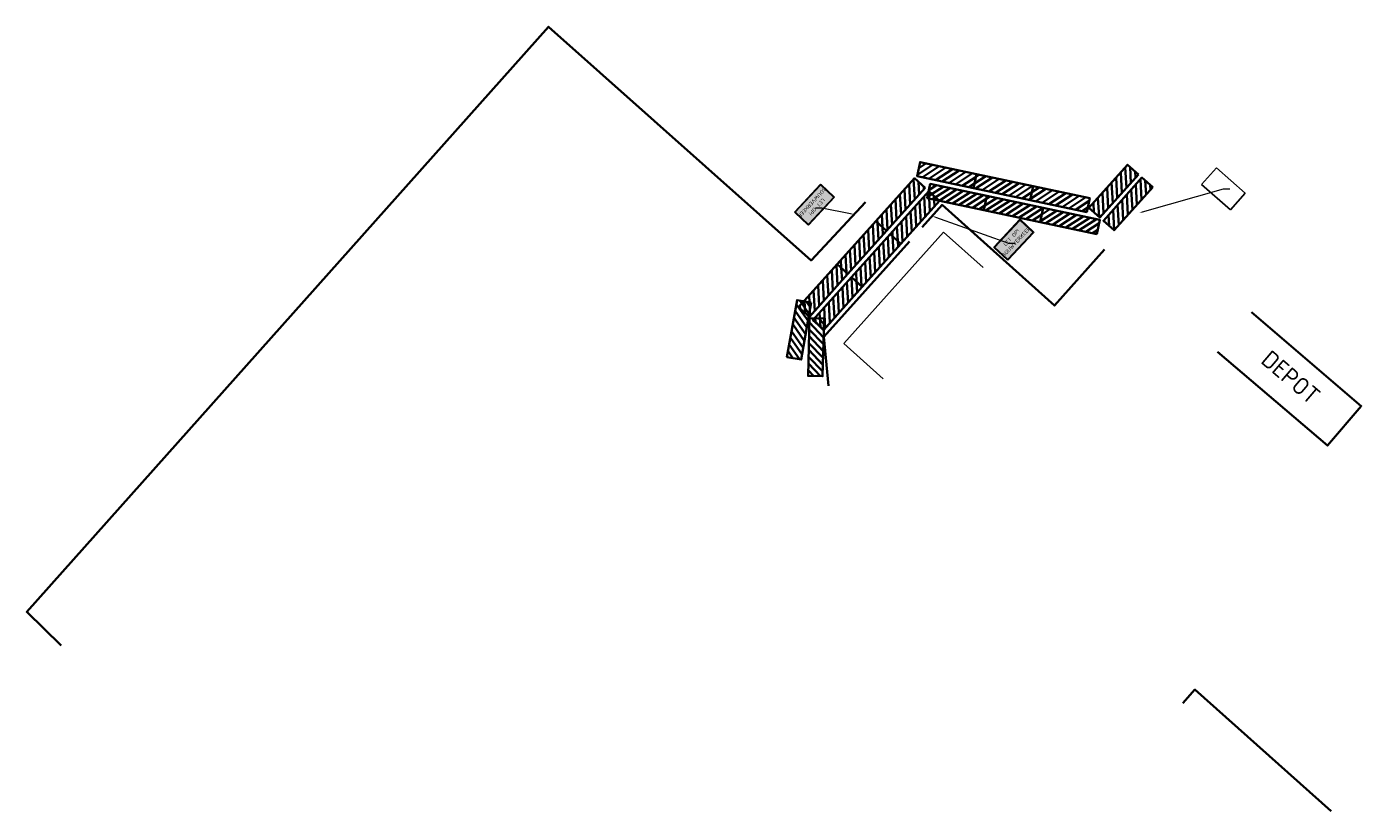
# Model space of a CAD drawing. Extents: x 102901 to 117610, y 477548 to 480765.
# Tile 3 of 4: x 104428 to 104566, y 480397 to 480478. Entities that reach past the tile are written whole.
import ezdxf
from ezdxf import colors
from ezdxf.entities.mleader import LeaderData, LeaderLine
from ezdxf.math import Vec2, Vec3

# ---------------------------------------------------------------- set-up
doc = ezdxf.new("R2010")
doc.units = 0
doc.header["$LTSCALE"] = 0.5
for name, color, linetype, lineweight in [('B-WE-IE-TERREINAFSCHEIDING_KUNSTMATIG_HEKWERK-G', 20, 'IE-TERREINAFSCHEIDING-KUNSTMATIG', 18), ('N-WE-IE-TERREINAFSCHEIDING_KUNSTMATIG_HEKWERK-G', 20, 'IE-TERREINAFSCHEIDING-KUNSTMATIG', 35), ('N-WE-VH-VERHARDING_BEDRIJFSVLOERPLAAT_STAAL_RIJPLAAT-G', 252, 'Continuous', 35), ('to-xx-bibkleur', 7, 'Continuous', 13), ('X-XX-AL-T18', 10, 'Continuous', 18)]:
    doc.layers.add(name, color=color, linetype=linetype, lineweight=lineweight)
doc.styles.add('NLCS-ISO-M1000-T18', font='NLCS-ISO.ttf', dxfattribs={"height": 1.8})
doc.styles.add('NLCS-ISO-M200-T18', font='NLCS-ISO.ttf', dxfattribs={"height": 0.36})
doc.linetypes.add('IE-TERREINAFSCHEIDING-KUNSTMATIG', pattern='A,4,[82,NLCS.SHX,S=0.75,R=90,X=0,Y=0],4,-2', length=10)
picture_1 = doc.add_image_def('image1.jpg', size_in_pixel=(2145, 1239))

# ---------------------------------------------------------------- blocks, each defined once
blk = doc.blocks.new('VB_bouwverkeer')
at = {"layer": 'to-xx-bibkleur', "true_color": 0xffff00}
h = blk.add_hatch(color=2, dxfattribs=at)
edge = h.paths.add_edge_path(flags=16)
edge.add_line((-0.3672268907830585, -0.2399999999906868), (0.4798599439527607, -0.2399999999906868))
edge.add_arc((0.4798599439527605, -0.2298599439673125), 0.01014005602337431, 270.0000000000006, 359.9999999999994)
edge.add_line((0.4899999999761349, -0.2298599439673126), (0.4899999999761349, 0.2298599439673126))
edge.add_arc((0.4798599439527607, 0.2298599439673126), 0.0101400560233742, 0, 90)
edge.add_line((0.4798599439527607, 0.2399999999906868), (-0.4798599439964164, 0.2399999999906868))
edge.add_arc((-0.4798599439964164, 0.2298599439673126), 0.0101400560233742, 90, 180)
edge.add_line((-0.4900000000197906, 0.2298599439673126), (-0.4900000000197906, -0.2298599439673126))
edge.add_arc((-0.4798599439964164, -0.2298599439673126), 0.0101400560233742, 180, 270)
edge.add_line((-0.4798599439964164, -0.2399999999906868), (-0.3672268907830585, -0.2399999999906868))
edge = h.paths.add_edge_path()
edge.add_arc((-0.483193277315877, -0.2331932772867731), 0.01680672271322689, 179.9999999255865, 269.99999992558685, ccw=False)
edge.add_line((-0.5000000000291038, -0.2331932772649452), (-0.5000000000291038, 0.2331932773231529))
edge.add_arc((-0.4831932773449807, 0.2331932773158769), 0.01680672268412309, 89.99999997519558, 179.9999999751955, ccw=False)
edge.add_line((-0.4831932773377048, 0.25), (0.4831932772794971, 0.25))
edge.add_arc((0.4831932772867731, 0.2331932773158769), 0.01680672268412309, 2.480442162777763e-08, 90.00000002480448, ccw=False)
edge.add_line((0.4999999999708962, 0.2331932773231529), (0.4999999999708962, -0.2331932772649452))
edge.add_arc((0.4831932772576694, -0.2331932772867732), 0.01680672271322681, -89.99999992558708, 7.441371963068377e-08, ccw=False)
edge.add_line((0.4831932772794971, -0.25), (-0.4831932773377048, -0.25))
at = {"layer": 'to-xx-bibkleur'}
h = blk.add_hatch(color=250, dxfattribs=at)
edge = h.paths.add_edge_path(flags=16)
edge.add_arc((0.4733333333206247, -0.2233333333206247), 0.006666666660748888, 269.9999999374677, 359.9999999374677)
edge.add_line((0.4799999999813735, -0.2233333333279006), (0.4799999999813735, 0.2233333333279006))
edge.add_arc((0.4733333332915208, 0.2233333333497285), 0.006666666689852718, 359.9999998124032, 449.9999998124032)
edge.add_line((0.4733333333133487, 0.2300000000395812), (-0.4733333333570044, 0.2300000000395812))
edge.add_arc((-0.4733333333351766, 0.2233333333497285), 0.006666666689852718, 90.00000018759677, 180.0000001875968)
edge.add_line((-0.4800000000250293, 0.2233333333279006), (-0.4800000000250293, -0.2233333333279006))
edge.add_arc((-0.4733333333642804, -0.2233333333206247), 0.006666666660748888, 180.0000000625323, 270.0000000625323)
edge.add_line((-0.4733333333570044, -0.2299999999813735), (0.4733333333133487, -0.2299999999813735))
edge = h.paths.add_edge_path()
edge.add_line((-0.3672268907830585, -0.2399999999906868), (0.4798599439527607, -0.2399999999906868))
edge.add_arc((0.4798599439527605, -0.2298599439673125), 0.01014005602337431, 270.0000000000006, 359.9999999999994)
edge.add_line((0.4899999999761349, -0.2298599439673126), (0.4899999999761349, 0.2298599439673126))
edge.add_arc((0.4798599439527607, 0.2298599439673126), 0.0101400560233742, 0, 90)
edge.add_line((0.4798599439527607, 0.2399999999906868), (-0.4798599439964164, 0.2399999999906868))
edge.add_arc((-0.4798599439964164, 0.2298599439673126), 0.0101400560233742, 90, 180)
edge.add_line((-0.4900000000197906, 0.2298599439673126), (-0.4900000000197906, -0.2298599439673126))
edge.add_arc((-0.4798599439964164, -0.2298599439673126), 0.0101400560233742, 180, 270)
edge.add_line((-0.4798599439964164, -0.2399999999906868), (-0.3672268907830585, -0.2399999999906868))
at = {"layer": 'to-xx-bibkleur', "true_color": 0xffff00}
h = blk.add_hatch(color=2, dxfattribs=at)
edge = h.paths.add_edge_path()
edge.add_arc((0.4733333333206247, -0.2233333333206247), 0.006666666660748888, 269.9999999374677, 359.9999999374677)
edge.add_line((0.4799999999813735, -0.2233333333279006), (0.4799999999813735, 0.2233333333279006))
edge.add_arc((0.4733333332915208, 0.2233333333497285), 0.006666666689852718, 359.9999998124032, 449.9999998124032)
edge.add_line((0.4733333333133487, 0.2300000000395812), (-0.4733333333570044, 0.2300000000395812))
edge.add_arc((-0.4733333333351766, 0.2233333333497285), 0.006666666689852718, 90.00000018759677, 180.0000001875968)
edge.add_line((-0.4800000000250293, 0.2233333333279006), (-0.4800000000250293, -0.2233333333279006))
edge.add_arc((-0.4733333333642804, -0.2233333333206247), 0.006666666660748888, 180.0000000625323, 270.0000000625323)
edge.add_line((-0.4733333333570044, -0.2299999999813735), (0.4733333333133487, -0.2299999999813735))
at = {"layer": 'to-xx-bibkleur', "color": 7}
blk.add_lwpolyline([(-0.4831932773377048, -0.25, -0.4142135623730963), (-0.5000000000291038, -0.2331932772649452), (-0.5000000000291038, 0.2331932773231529, -0.414213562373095), (-0.4831932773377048, 0.25), (0.4831932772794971, 0.25, -0.414213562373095), (0.4999999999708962, 0.2331932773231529), (0.4999999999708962, -0.2331932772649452, -0.4142135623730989), (0.4831932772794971, -0.25)], format="xyb", close=True, dxfattribs=at)
at = {"layer": 'to-xx-bibkleur', "color": 250}
for points in [[(-0.3672268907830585, -0.2399999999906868), (0.4798599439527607, -0.2399999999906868, 0.4142135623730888), (0.4899999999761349, -0.2298599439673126), (0.4899999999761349, 0.2298599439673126, 0.4142135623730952), (0.4798599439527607, 0.2399999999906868), (-0.4798599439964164, 0.2399999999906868, 0.4142135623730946), (-0.4900000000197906, 0.2298599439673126), (-0.4900000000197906, -0.2298599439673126, 0.4142135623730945), (-0.4798599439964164, -0.2399999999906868)], [(0.4733333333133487, -0.2299999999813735, 0.4142135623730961), (0.4799999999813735, -0.2233333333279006), (0.4799999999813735, 0.2233333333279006, 0.414213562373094), (0.4733333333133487, 0.2300000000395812), (-0.4733333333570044, 0.2300000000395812, 0.4142135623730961), (-0.4800000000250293, 0.2233333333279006), (-0.4800000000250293, -0.2233333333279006, 0.414213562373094), (-0.4733333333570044, -0.2299999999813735)]]:
    blk.add_lwpolyline(points, format="xyb", close=True, dxfattribs=at)
at = {"layer": 'X-XX-AL-T18', "insert": (-2.30762076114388e-11, 1.455191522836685e-11), "char_height": 0.1, "attachment_point": 5, "line_spacing_factor": 0.5, "style": 'NLCS-ISO-M200-T18'}
blk.add_mtext_dynamic_manual_height_columns('LET OP!\\P\\PBOUWVERKEER', width=1.979668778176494, gutter_width=1.8, heights=[0], dxfattribs=at)
blk = doc.blocks.new('rijplaat')
at = {"layer": 'N-WE-VH-VERHARDING_BEDRIJFSVLOERPLAAT_STAAL_RIJPLAAT-G'}
h = blk.add_hatch(dxfattribs=at)
h.set_pattern_fill('AGW-WERK_AANVULLEN', color=256, scale=0.1, pattern_type=2)
h.set_pattern_definition([(45, (0, 0), (-0.3535533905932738, 0.3535533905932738), [])])
h.paths.add_polyline_path([(6, 1.5), (0, 1.5), (0, 0), (6, 0)])
at = {"layer": 'N-WE-VH-VERHARDING_BEDRIJFSVLOERPLAAT_STAAL_RIJPLAAT-G', "flags": 128}
blk.add_lwpolyline([(6, 0), (6, 1.5), (0, 1.5), (0, 0)], close=True, dxfattribs=at)

msp = doc.modelspace()

# ---------------------------------------------------------------- linework, layer by layer
at = {"layer": 'B-WE-IE-TERREINAFSCHEIDING_KUNSTMATIG_HEKWERK-G', "flags": 128}
msp.add_lwpolyline([(104526.892, 480453.472), (104522.7960913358, 480457.1426310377), (104512.4300913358, 480445.5756310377), (104516.526, 480441.905)], dxfattribs=at)
at = {"layer": 'N-WE-IE-TERREINAFSCHEIDING_KUNSTMATIG_HEKWERK-G', "flags": 128}
for points in [[(104514.6787453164, 480460.2592226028), (104509.034, 480454.213), (104481.7962151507, 480478.4747853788), (104427.6133270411, 480417.7017179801), (104431.189, 480414.226)], [(104539.509, 480455.331), (104534.2997081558, 480449.5181619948), (104522.6415088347, 480459.9668986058), (104520.5749090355, 480457.6608635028)], [(104519.2401341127, 480456.1714421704), (104510.3562620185, 480446.2582887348), (104510.8395771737, 480441.1690467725)], [(104554.762, 480448.845), (104566.155137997, 480439.0881354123), (104562.6315956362, 480434.9736779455), (104551.2384576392, 480444.7305425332)], [(104563.035, 480397.0049999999), (104548.877, 480409.644), (104547.6191742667, 480408.239397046)]]:
    msp.add_lwpolyline(points, dxfattribs=at)

# ---------------------------------------------------------------- block references
at = {"xscale": 4, "yscale": 4, "zscale": 4}
for p, rotation in [((104509.3887022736, 480459.9964842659), 226.9668104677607), ((104530.0812288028, 480456.3496331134), 46.96681046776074)]:
    msp.add_blockref('VB_bouwverkeer', p, dxfattribs=dict(at, rotation=rotation))
at = {"layer": 'N-WE-VH-VERHARDING_BEDRIJFSVLOERPLAAT_STAAL_RIJPLAAT-G'}
for p, rotation in [((104520.0401417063, 480462.942977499), 348.0357522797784), ((104525.9098045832, 480461.699169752), 348.0357522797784), ((104539.0046599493, 480458.6657148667), 48.13425336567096), ((104516.8717507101, 480457.274608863), 48.13425336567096), ((104521.0929548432, 480460.6754712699), 348.0357522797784), ((104531.7794674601, 480460.4553620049), 348.0357522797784), ((104540.4940812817, 480457.3309399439), 48.13425336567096), ((104518.3611720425, 480455.9398339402), 48.13425336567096), ((104526.9626177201, 480459.4316635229), 348.0357522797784), ((104532.832280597, 480458.1878557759), 348.0357522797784), ((104512.8674259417, 480452.8063448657), 48.13425336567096), ((104514.3568472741, 480451.4715699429), 48.13425336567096), ((104508.8631011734, 480448.3380808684), 48.13425336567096), ((104510.3525225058, 480447.0033059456), 48.13425336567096), ((104508.0132729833, 480443.9125047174), 79.96555293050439), ((104510.2313483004, 480442.1713580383), 88.56345394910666)]:
    msp.add_blockref('rijplaat', p, dxfattribs=dict(at, rotation=rotation))

# ---------------------------------------------------------------- texts
at = {"layer": 'X-XX-AL-T18', "insert": (104558.8324249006, 480442.0677113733), "char_height": 1.8, "attachment_point": 5, "rotation": 319.4238852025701, "style": 'NLCS-ISO-M1000-T18'}
msp.add_mtext_dynamic_manual_height_columns('DEPOT', width=5.30239562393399, gutter_width=1.8, heights=[0], dxfattribs=at)

# ---------------------------------------------------------------- pictures from other files: only their frames are drawn
image = msp.add_image(picture_1, insert=(104554.1078597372, 480461.1877382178), size_in_units=(4, 2.3104895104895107), rotation=138.5475040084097)
image.dxf.flags = 7

# ---------------------------------------------------------------- leaders
at = {"layer": 'X-XX-AL-T18'}
ml = msp.add_multileader_mtext('Standard', dxfattribs=at)
ml.set_content(' ', color=256, style='NLCS-ISO-M200-T18')
ml.set_leader_properties(color=256, linetype='ByLayer', lineweight=-1)
ml.build(insert=Vec2(0, 0))
ml.multileader.update_dxf_attribs({"text_left_attachment_type": 5, "text_right_attachment_type": 5, "dogleg_length": 0.36, "arrow_head_size": 0.36})
ctx = ml.context
ctx.base_point, ctx.char_height, ctx.arrow_head_size, ctx.landing_gap_size, ctx.plane_origin = Vec3(104552.2040793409, 480461.6458744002), 0.36, 0.36, 0.18, Vec3(104543.104, 480459.142)
ctx.left_attachment, ctx.right_attachment = 5, 5
notes = []
notes.append((ctx, [(0, (1, 1, 0), (104551.8440793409, 480461.6458744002), (1, 0), 0.36, [(0, [(104543.104, 480459.142)], 0, [])])]))
ctx.mtext.insert, ctx.mtext.flow_direction = Vec3(104552.3840793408, 480462.0058744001), 5
ml = msp.add_multileader_mtext('Standard', dxfattribs=at)
ml.set_content(' ', color=256, style='NLCS-ISO-M200-T18')
ml.set_leader_properties(color=256, linetype='ByLayer', lineweight=-1)
ml.build(insert=Vec2(0, 0))
ml.multileader.update_dxf_attribs({"text_left_attachment_type": 5, "text_right_attachment_type": 5, "dogleg_length": 0.36, "arrow_head_size": 0.36})
ctx = ml.context
ctx.base_point, ctx.char_height, ctx.arrow_head_size, ctx.landing_gap_size, ctx.plane_origin = Vec3(104509.2087022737, 480459.6364842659), 0.36, 0.36, 0.18, Vec3(104521.6134396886, 480461.7815290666)
ctx.left_attachment, ctx.right_attachment = 5, 5
notes.append((ctx, [(0, (1, 1, 0), (104510.1447022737, 480459.6364842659), (-1, 0), 0.36, [(0, [(104513.491, 480458.987)], 0, [])])]))
ctx.mtext.insert, ctx.mtext.flow_direction = Vec3(104509.3887022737, 480459.9964842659), 5
ml = msp.add_multileader_mtext('Standard', dxfattribs=at)
ml.set_content(' ', color=256, style='NLCS-ISO-M200-T18')
ml.set_leader_properties(color=256, linetype='ByLayer', lineweight=-1)
ml.build(insert=Vec2(0, 0))
ml.multileader.update_dxf_attribs({"text_left_attachment_type": 5, "text_right_attachment_type": 5, "dogleg_length": 0.36, "arrow_head_size": 0.36})
ctx = ml.context
ctx.base_point, ctx.char_height, ctx.arrow_head_size, ctx.landing_gap_size, ctx.plane_origin = Vec3(104529.9012288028, 480455.9896331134), 0.36, 0.36, 0.18, Vec3(104528.0570866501, 480458.7620886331)
ctx.left_attachment, ctx.right_attachment = 5, 5
notes.append((ctx, [(1, (1, 1, 0), (104529.5412288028, 480455.9896331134), (1, 0), 0.36, [(0, [(104521.6082089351, 480458.8138810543)], 0, [])])]))
ctx.mtext.insert, ctx.mtext.flow_direction = Vec3(104530.0812288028, 480456.3496331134), 5
for ctx, leaders in notes:
    for number, flags, end, landing, length, lines in leaders:
        leader = LeaderData()
        leader.index, (leader.has_last_leader_line, leader.has_dogleg_vector, leader.attachment_direction) = number, flags
        leader.last_leader_point, leader.dogleg_vector, leader.dogleg_length = Vec3(end), Vec3(landing), length
        for number, points, colour, breaks in lines:
            line = LeaderLine()
            line.index, line.vertices, line.color, line.breaks = number, Vec3.list(points), colors.encode_raw_color(colour), breaks
            leader.lines.append(line)
        ctx.leaders.append(leader)

doc.saveas('drawing.dxf')
